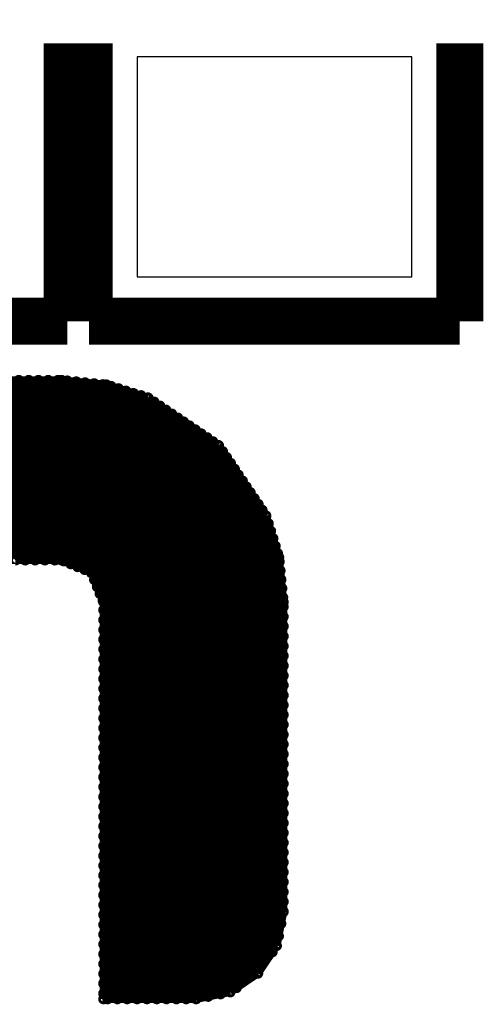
# Model space of a CAD drawing. Extents: x 0 to 65, y -0.2 to 30.2.
# Tile 236 of 237: x 61.3 to 62.8, y 18.6 to 21.7. Entities that reach past the tile are written whole.
import ezdxf

# ---------------------------------------------------------------- set-up
doc = ezdxf.new("R2010")
doc.units = 0
for name, color, linetype in [('BOARD_GEOMETRY_SILKSCREEN_', 1, 'CONTINUOUS'), ('PACKAGE_GEOMETRY_SILKSCREE', 4, 'CONTINUOUS'), ('PIN_B', 5, 'CONTINUOUS')]:
    doc.layers.add(name, color=color, linetype=linetype)

msp = doc.modelspace()

# ---------------------------------------------------------------- linework, layer by layer
at = {"layer": 'BOARD_GEOMETRY_SILKSCREEN_', "const_width": 0.024384}
for points in [[(60.580016, 20.580858), (61.388752, 20.580858)], [(60.66663, 19.997166), (61.250322, 20.580858)], [(60.69838, 19.997166), (61.282326, 20.580858)], [(60.730384, 19.997166), (61.314076, 20.580858)], [(60.762134, 19.997166), (61.345826, 20.580858)], [(60.793884, 19.997166), (61.377576, 20.580858)], [(60.825634, 19.997166), (61.407548, 20.578826)], [(61.388752, 20.580858), (61.53404, 20.566126)], [(60.857638, 19.997166), (61.436504, 20.576032)], [(60.889388, 19.997166), (61.465206, 20.572984)], [(60.921392, 19.997166), (61.494416, 20.569936)], [(60.953142, 19.997166), (61.522864, 20.566888)], [(60.984892, 19.997166), (61.54928, 20.5613)], [(61.016642, 19.997166), (61.57341, 20.553934)], [(61.048646, 19.997166), (61.597286, 20.546314)], [(61.53404, 20.566126), (61.668406, 20.524216)], [(61.080396, 19.997166), (61.62167, 20.53844)], [(61.112146, 19.997166), (61.646054, 20.531328)], [(61.143896, 19.997166), (61.670184, 20.5232)], [(61.668406, 20.524216), (61.896752, 20.370292)], [(61.1759, 19.997166), (61.688726, 20.5105)], [(61.20765, 19.997166), (61.707776, 20.497546)], [(61.239654, 19.997166), (61.72708, 20.484592)], [(61.271404, 19.997166), (61.74613, 20.471892)], [(61.303154, 19.997166), (61.76518, 20.458938)], [(61.334904, 19.997166), (61.783976, 20.446238)], [(61.366908, 19.997166), (61.803026, 20.433284)], [(61.395864, 19.994372), (61.822076, 20.420584)], [(61.418216, 19.984974), (61.841126, 20.40763)], [(61.440822, 19.975576), (61.860176, 20.395184)], [(61.463174, 19.966432), (61.878972, 20.381976)], [(61.484764, 19.956272), (61.898022, 20.369022)], [(61.896752, 20.370292), (62.05093, 20.141946)], [(61.494416, 19.93392), (61.910722, 20.349972)], [(61.50356, 19.91106), (61.923676, 20.330922)], [(61.512704, 19.888708), (61.936376, 20.312126)], [(61.522102, 19.866356), (61.94933, 20.293076)], [(61.524134, 19.836384), (61.961776, 20.274026)], [(61.524134, 19.804126), (61.974984, 20.254976)], [(61.524134, 19.772376), (61.98743, 20.235672)], [(61.524134, 19.74088), (62.000384, 20.21713)], [(61.524134, 19.70913), (62.013084, 20.19808)], [(61.524134, 19.676872), (62.026038, 20.179284)], [(61.524134, 19.645376), (62.038738, 20.160234)], [(61.524134, 19.613626), (62.051184, 20.140676)], [(62.05093, 20.141946), (62.09284, 20.007072)], [(61.524134, 19.581876), (62.059058, 20.116292)], [(61.524134, 19.549872), (62.066424, 20.092416)], [(61.524134, 19.518122), (62.074044, 20.068032)], [(61.524134, 19.485864), (62.08141, 20.043648)], [(61.524134, 19.454368), (62.08903, 20.019518)], [(62.09284, 20.007072), (62.107318, 19.862292)], [(61.388752, 19.997166), (60.580016, 19.997166)], [(61.484256, 19.957796), (61.388752, 19.997166)], [(61.524134, 19.422618), (62.094364, 19.992848)], [(61.524134, 19.862292), (61.484256, 19.957796)], [(61.524134, 19.390868), (62.097158, 19.963892)], [(61.524134, 19.358864), (62.099952, 19.934936)], [(61.524134, 19.327114), (62.103, 19.906234)], [(61.524134, 19.295364), (62.105794, 19.877278)], [(61.524134, 18.576798), (61.524134, 19.862292)], [(61.524134, 19.263614), (62.107318, 19.846798)], [(62.107318, 19.862292), (62.107318, 18.859246)], [(61.524134, 19.23161), (62.107318, 19.815048)], [(61.524134, 19.19986), (62.107318, 19.783552)], [(61.524134, 19.167856), (62.107318, 19.751294)], [(61.524134, 19.136106), (62.107318, 19.719544)], [(61.524134, 19.104356), (62.107318, 19.688048)], [(61.524134, 19.072606), (62.107318, 19.656298)], [(61.524134, 19.040602), (62.107318, 19.62404)], [(61.524134, 19.008852), (62.107318, 19.592544)], [(61.524134, 18.977102), (62.107318, 19.560286)], [(61.524134, 18.945352), (62.107318, 19.528536)], [(61.524134, 18.913348), (62.107318, 19.49704)], [(61.524134, 18.881598), (62.107318, 19.46529)], [(61.524134, 18.849594), (62.107318, 19.433032)], [(61.524134, 18.817844), (62.107318, 19.401536)], [(61.524134, 18.786094), (62.107318, 19.369786)], [(61.524134, 18.754344), (62.107318, 19.338036)], [(61.524134, 18.72234), (62.107318, 19.306032)], [(61.524134, 18.69059), (62.107318, 19.274282)], [(61.524134, 18.65884), (62.107318, 19.242024)], [(61.524134, 18.627344), (62.107318, 19.210528)], [(61.524134, 18.595086), (62.107318, 19.178778)], [(61.537596, 18.576798), (62.107318, 19.147028)], [(61.569346, 18.576798), (62.107318, 19.115024)], [(61.601096, 18.576798), (62.107318, 19.083274)], [(61.6331, 18.576798), (62.107318, 19.051524)], [(61.66485, 18.576798), (62.107318, 19.019774)], [(61.696854, 18.576798), (62.107318, 18.98777)], [(61.728604, 18.576798), (62.107318, 18.95602)], [(61.760354, 18.576798), (62.107318, 18.924016)], [(61.792104, 18.576798), (62.107318, 18.892266)], [(61.824108, 18.576798), (62.107318, 18.860516)], [(62.107318, 18.859246), (62.085474, 18.749518)], [(61.863478, 18.584672), (62.099698, 18.821146)], [(61.903356, 18.5928), (62.091824, 18.78076)], [(61.955426, 18.61312), (62.071504, 18.728944)], [(62.085474, 18.749518), (62.024768, 18.659856)], [(62.024768, 18.659856), (61.935106, 18.59915)], [(61.82487, 18.576798), (61.524134, 18.576798)], [(61.935106, 18.59915), (61.82487, 18.576798)]]:
    msp.add_lwpolyline(points, dxfattribs=at)
for points in [[(61.250322, 20.58543, 1), (61.250322, 20.576286)], [(61.250322, 20.576286, 1), (61.250322, 20.58543)], [(61.282326, 20.58543, 1), (61.282326, 20.576286)], [(61.282326, 20.576286, 1), (61.282326, 20.58543)], [(61.314076, 20.58543, 1), (61.314076, 20.576286)], [(61.314076, 20.576286, 1), (61.314076, 20.58543)], [(61.345826, 20.58543, 1), (61.345826, 20.576286)], [(61.345826, 20.576286, 1), (61.345826, 20.58543)], [(61.377576, 20.58543, 1), (61.377576, 20.576286)], [(61.377576, 20.576286, 1), (61.377576, 20.58543)], [(61.388752, 20.58543, 1), (61.388752, 20.576286)], [(61.388752, 20.58543, 1), (61.388752, 20.576286)], [(61.388752, 20.576286, 1), (61.388752, 20.58543)], [(61.388752, 20.576286, 1), (61.388752, 20.58543)], [(61.407548, 20.583398, 1), (61.407548, 20.574254)], [(61.407548, 20.574254, 1), (61.407548, 20.583398)], [(61.436504, 20.580604, 1), (61.436504, 20.57146)], [(61.436504, 20.57146, 1), (61.436504, 20.580604)], [(61.465206, 20.577556, 1), (61.465206, 20.568412)], [(61.465206, 20.568412, 1), (61.465206, 20.577556)], [(61.494416, 20.574508, 1), (61.494416, 20.565364)], [(61.494416, 20.565364, 1), (61.494416, 20.574508)], [(61.522864, 20.57146, 1), (61.522864, 20.562316)], [(61.522864, 20.562316, 1), (61.522864, 20.57146)], [(61.53404, 20.570698, 1), (61.53404, 20.561554)], [(61.53404, 20.570698, 1), (61.53404, 20.561554)], [(61.53404, 20.561554, 1), (61.53404, 20.570698)], [(61.53404, 20.561554, 1), (61.53404, 20.570698)], [(61.54928, 20.565872, 1), (61.54928, 20.556728)], [(61.54928, 20.556728, 1), (61.54928, 20.565872)], [(61.57341, 20.558506, 1), (61.57341, 20.549362)], [(61.57341, 20.549362, 1), (61.57341, 20.558506)], [(61.597286, 20.550886, 1), (61.597286, 20.541742)], [(61.597286, 20.541742, 1), (61.597286, 20.550886)], [(61.62167, 20.543012, 1), (61.62167, 20.533868)], [(61.62167, 20.533868, 1), (61.62167, 20.543012)], [(61.646054, 20.5359, 1), (61.646054, 20.526756)], [(61.646054, 20.526756, 1), (61.646054, 20.5359)], [(61.668406, 20.528788, 1), (61.668406, 20.519644)], [(61.668406, 20.528788, 1), (61.668406, 20.519644)], [(61.670184, 20.527772, 1), (61.670184, 20.518628)], [(61.668406, 20.519644, 1), (61.668406, 20.528788)], [(61.668406, 20.519644, 1), (61.668406, 20.528788)], [(61.670184, 20.518628, 1), (61.670184, 20.527772)], [(61.688726, 20.515072, 1), (61.688726, 20.505928)], [(61.688726, 20.505928, 1), (61.688726, 20.515072)], [(61.707776, 20.502118, 1), (61.707776, 20.492974)], [(61.707776, 20.492974, 1), (61.707776, 20.502118)], [(61.72708, 20.489164, 1), (61.72708, 20.48002)], [(61.72708, 20.48002, 1), (61.72708, 20.489164)], [(61.74613, 20.476464, 1), (61.74613, 20.46732)], [(61.74613, 20.46732, 1), (61.74613, 20.476464)], [(61.76518, 20.46351, 1), (61.76518, 20.454366)], [(61.76518, 20.454366, 1), (61.76518, 20.46351)], [(61.783976, 20.45081, 1), (61.783976, 20.441666)], [(61.783976, 20.441666, 1), (61.783976, 20.45081)], [(61.803026, 20.437856, 1), (61.803026, 20.428712)], [(61.803026, 20.428712, 1), (61.803026, 20.437856)], [(61.822076, 20.425156, 1), (61.822076, 20.416012)], [(61.822076, 20.416012, 1), (61.822076, 20.425156)], [(61.841126, 20.412202, 1), (61.841126, 20.403058)], [(61.841126, 20.403058, 1), (61.841126, 20.412202)], [(61.860176, 20.399756, 1), (61.860176, 20.390612)], [(61.860176, 20.390612, 1), (61.860176, 20.399756)], [(61.878972, 20.386548, 1), (61.878972, 20.377404)], [(61.878972, 20.377404, 1), (61.878972, 20.386548)], [(61.896752, 20.374864, 1), (61.896752, 20.36572)], [(61.896752, 20.374864, 1), (61.896752, 20.36572)], [(61.898022, 20.373594, 1), (61.898022, 20.36445)], [(61.896752, 20.36572, 1), (61.896752, 20.374864)], [(61.896752, 20.36572, 1), (61.896752, 20.374864)], [(61.898022, 20.36445, 1), (61.898022, 20.373594)], [(61.910722, 20.354544, 1), (61.910722, 20.3454)], [(61.910722, 20.3454, 1), (61.910722, 20.354544)], [(61.923676, 20.335494, 1), (61.923676, 20.32635)], [(61.923676, 20.32635, 1), (61.923676, 20.335494)], [(61.936376, 20.316698, 1), (61.936376, 20.307554)], [(61.936376, 20.307554, 1), (61.936376, 20.316698)], [(61.94933, 20.297648, 1), (61.94933, 20.288504)], [(61.94933, 20.288504, 1), (61.94933, 20.297648)], [(61.961776, 20.278598, 1), (61.961776, 20.269454)], [(61.961776, 20.269454, 1), (61.961776, 20.278598)], [(61.974984, 20.259548, 1), (61.974984, 20.250404)], [(61.974984, 20.250404, 1), (61.974984, 20.259548)], [(61.98743, 20.240244, 1), (61.98743, 20.2311)], [(61.98743, 20.2311, 1), (61.98743, 20.240244)], [(62.000384, 20.221702, 1), (62.000384, 20.212558)], [(62.000384, 20.212558, 1), (62.000384, 20.221702)], [(62.013084, 20.202652, 1), (62.013084, 20.193508)], [(62.013084, 20.193508, 1), (62.013084, 20.202652)], [(62.026038, 20.183856, 1), (62.026038, 20.174712)], [(62.026038, 20.174712, 1), (62.026038, 20.183856)], [(62.038738, 20.164806, 1), (62.038738, 20.155662)], [(62.038738, 20.155662, 1), (62.038738, 20.164806)], [(62.05093, 20.146518, 1), (62.05093, 20.137374)], [(62.05093, 20.146518, 1), (62.05093, 20.137374)], [(62.051184, 20.145248, 1), (62.051184, 20.136104)], [(62.05093, 20.137374, 1), (62.05093, 20.146518)], [(62.05093, 20.137374, 1), (62.05093, 20.146518)], [(62.051184, 20.136104, 1), (62.051184, 20.145248)], [(62.059058, 20.120864, 1), (62.059058, 20.11172)], [(62.059058, 20.11172, 1), (62.059058, 20.120864)], [(62.066424, 20.096988, 1), (62.066424, 20.087844)], [(62.066424, 20.087844, 1), (62.066424, 20.096988)], [(62.074044, 20.072604, 1), (62.074044, 20.06346)], [(62.074044, 20.06346, 1), (62.074044, 20.072604)], [(62.08141, 20.04822, 1), (62.08141, 20.039076)], [(62.08141, 20.039076, 1), (62.08141, 20.04822)], [(62.08903, 20.02409, 1), (62.08903, 20.014946)], [(62.09284, 20.011644, 1), (62.09284, 20.0025)], [(62.09284, 20.011644, 1), (62.09284, 20.0025)], [(62.08903, 20.014946, 1), (62.08903, 20.02409)], [(62.09284, 20.0025, 1), (62.09284, 20.011644)], [(62.09284, 20.0025, 1), (62.09284, 20.011644)], [(61.239654, 19.992594, 1), (61.239654, 20.001738)], [(61.271404, 20.001738, 1), (61.271404, 19.992594)], [(61.271404, 19.992594, 1), (61.271404, 20.001738)], [(61.303154, 20.001738, 1), (61.303154, 19.992594)], [(61.303154, 19.992594, 1), (61.303154, 20.001738)], [(61.334904, 20.001738, 1), (61.334904, 19.992594)], [(61.334904, 19.992594, 1), (61.334904, 20.001738)], [(61.366908, 20.001738, 1), (61.366908, 19.992594)], [(61.366908, 19.992594, 1), (61.366908, 20.001738)], [(61.388752, 20.001738, 1), (61.388752, 19.992594)], [(61.388752, 20.001738, 1), (61.388752, 19.992594)], [(61.388752, 19.992594, 1), (61.388752, 20.001738)], [(61.388752, 19.992594, 1), (61.388752, 20.001738)], [(61.395864, 19.998944, 1), (61.395864, 19.9898)], [(61.395864, 19.9898, 1), (61.395864, 19.998944)], [(61.418216, 19.989546, 1), (61.418216, 19.980402)], [(61.418216, 19.980402, 1), (61.418216, 19.989546)], [(61.440822, 19.980148, 1), (61.440822, 19.971004)], [(61.440822, 19.971004, 1), (61.440822, 19.980148)], [(62.094364, 19.99742, 1), (62.094364, 19.988276)], [(62.094364, 19.988276, 1), (62.094364, 19.99742)], [(61.463174, 19.971004, 1), (61.463174, 19.96186)], [(61.463174, 19.96186, 1), (61.463174, 19.971004)], [(61.484256, 19.962368, 1), (61.484256, 19.953224)], [(61.484256, 19.962368, 1), (61.484256, 19.953224)], [(61.484764, 19.960844, 1), (61.484764, 19.9517)], [(61.484256, 19.953224, 1), (61.484256, 19.962368)], [(61.484256, 19.953224, 1), (61.484256, 19.962368)], [(61.484764, 19.9517, 1), (61.484764, 19.960844)], [(62.097158, 19.968464, 1), (62.097158, 19.95932)], [(62.097158, 19.95932, 1), (62.097158, 19.968464)], [(61.494416, 19.938492, 1), (61.494416, 19.929348)], [(61.494416, 19.929348, 1), (61.494416, 19.938492)], [(61.50356, 19.915632, 1), (61.50356, 19.906488)], [(61.50356, 19.906488, 1), (61.50356, 19.915632)], [(62.099952, 19.939508, 1), (62.099952, 19.930364)], [(62.103, 19.910806, 1), (62.103, 19.901662)], [(62.099952, 19.930364, 1), (62.099952, 19.939508)], [(62.103, 19.901662, 1), (62.103, 19.910806)], [(61.512704, 19.89328, 1), (61.512704, 19.884136)], [(61.512704, 19.884136, 1), (61.512704, 19.89328)], [(62.105794, 19.88185, 1), (62.105794, 19.872706)], [(62.105794, 19.872706, 1), (62.105794, 19.88185)], [(61.522102, 19.870928, 1), (61.522102, 19.861784)], [(61.524134, 19.866864, 1), (61.524134, 19.85772)], [(61.524134, 19.866864, 1), (61.524134, 19.85772)], [(61.522102, 19.861784, 1), (61.522102, 19.870928)], [(61.524134, 19.85772, 1), (61.524134, 19.866864)], [(61.524134, 19.85772, 1), (61.524134, 19.866864)], [(62.107318, 19.866864, 1), (62.107318, 19.85772)], [(62.107318, 19.866864, 1), (62.107318, 19.85772)], [(62.107318, 19.85137, 1), (62.107318, 19.842226)], [(62.107318, 19.85772, 1), (62.107318, 19.866864)], [(62.107318, 19.85772, 1), (62.107318, 19.866864)], [(62.107318, 19.842226, 1), (62.107318, 19.85137)], [(61.524134, 19.840956, 1), (61.524134, 19.831812)], [(61.524134, 19.831812, 1), (61.524134, 19.840956)], [(62.107318, 19.81962, 1), (62.107318, 19.810476)], [(62.107318, 19.810476, 1), (62.107318, 19.81962)], [(61.524134, 19.808698, 1), (61.524134, 19.799554)], [(61.524134, 19.799554, 1), (61.524134, 19.808698)], [(62.107318, 19.788124, 1), (62.107318, 19.77898)], [(62.107318, 19.77898, 1), (62.107318, 19.788124)], [(61.524134, 19.776948, 1), (61.524134, 19.767804)], [(61.524134, 19.767804, 1), (61.524134, 19.776948)], [(62.107318, 19.755866, 1), (62.107318, 19.746722)], [(62.107318, 19.746722, 1), (62.107318, 19.755866)], [(61.524134, 19.745452, 1), (61.524134, 19.736308)], [(61.524134, 19.736308, 1), (61.524134, 19.745452)], [(62.107318, 19.724116, 1), (62.107318, 19.714972)], [(62.107318, 19.714972, 1), (62.107318, 19.724116)], [(61.524134, 19.713702, 1), (61.524134, 19.704558)], [(61.524134, 19.704558, 1), (61.524134, 19.713702)], [(62.107318, 19.69262, 1), (62.107318, 19.683476)], [(62.107318, 19.683476, 1), (62.107318, 19.69262)], [(61.524134, 19.681444, 1), (61.524134, 19.6723)], [(61.524134, 19.6723, 1), (61.524134, 19.681444)], [(62.107318, 19.66087, 1), (62.107318, 19.651726)], [(62.107318, 19.651726, 1), (62.107318, 19.66087)], [(61.524134, 19.649948, 1), (61.524134, 19.640804)], [(61.524134, 19.640804, 1), (61.524134, 19.649948)], [(62.107318, 19.628612, 1), (62.107318, 19.619468)], [(62.107318, 19.619468, 1), (62.107318, 19.628612)], [(61.524134, 19.618198, 1), (61.524134, 19.609054)], [(61.524134, 19.609054, 1), (61.524134, 19.618198)], [(62.107318, 19.597116, 1), (62.107318, 19.587972)], [(62.107318, 19.587972, 1), (62.107318, 19.597116)], [(61.524134, 19.586448, 1), (61.524134, 19.577304)], [(61.524134, 19.577304, 1), (61.524134, 19.586448)], [(62.107318, 19.564858, 1), (62.107318, 19.555714)], [(62.107318, 19.555714, 1), (62.107318, 19.564858)], [(61.524134, 19.554444, 1), (61.524134, 19.5453)], [(61.524134, 19.5453, 1), (61.524134, 19.554444)], [(62.107318, 19.533108, 1), (62.107318, 19.523964)], [(62.107318, 19.523964, 1), (62.107318, 19.533108)], [(61.524134, 19.522694, 1), (61.524134, 19.51355)], [(61.524134, 19.51355, 1), (61.524134, 19.522694)], [(62.107318, 19.501612, 1), (62.107318, 19.492468)], [(62.107318, 19.492468, 1), (62.107318, 19.501612)], [(61.524134, 19.490436, 1), (61.524134, 19.481292)], [(61.524134, 19.481292, 1), (61.524134, 19.490436)], [(62.107318, 19.469862, 1), (62.107318, 19.460718)], [(62.107318, 19.460718, 1), (62.107318, 19.469862)], [(61.524134, 19.45894, 1), (61.524134, 19.449796)], [(61.524134, 19.449796, 1), (61.524134, 19.45894)], [(62.107318, 19.437604, 1), (62.107318, 19.42846)], [(62.107318, 19.42846, 1), (62.107318, 19.437604)], [(61.524134, 19.42719, 1), (61.524134, 19.418046)], [(61.524134, 19.418046, 1), (61.524134, 19.42719)], [(62.107318, 19.406108, 1), (62.107318, 19.396964)], [(62.107318, 19.396964, 1), (62.107318, 19.406108)], [(61.524134, 19.39544, 1), (61.524134, 19.386296)], [(61.524134, 19.386296, 1), (61.524134, 19.39544)], [(62.107318, 19.374358, 1), (62.107318, 19.365214)], [(62.107318, 19.365214, 1), (62.107318, 19.374358)], [(61.524134, 19.363436, 1), (61.524134, 19.354292)], [(61.524134, 19.354292, 1), (61.524134, 19.363436)], [(62.107318, 19.342608, 1), (62.107318, 19.333464)], [(62.107318, 19.333464, 1), (62.107318, 19.342608)], [(61.524134, 19.331686, 1), (61.524134, 19.322542)], [(61.524134, 19.322542, 1), (61.524134, 19.331686)], [(62.107318, 19.310604, 1), (62.107318, 19.30146)], [(62.107318, 19.30146, 1), (62.107318, 19.310604)], [(61.524134, 19.299936, 1), (61.524134, 19.290792)], [(61.524134, 19.290792, 1), (61.524134, 19.299936)], [(62.107318, 19.278854, 1), (62.107318, 19.26971)], [(62.107318, 19.26971, 1), (62.107318, 19.278854)], [(61.524134, 19.268186, 1), (61.524134, 19.259042)], [(61.524134, 19.259042, 1), (61.524134, 19.268186)], [(62.107318, 19.246596, 1), (62.107318, 19.237452)], [(62.107318, 19.237452, 1), (62.107318, 19.246596)], [(61.524134, 19.236182, 1), (61.524134, 19.227038)], [(61.524134, 19.227038, 1), (61.524134, 19.236182)], [(62.107318, 19.2151, 1), (62.107318, 19.205956)], [(62.107318, 19.205956, 1), (62.107318, 19.2151)], [(61.524134, 19.204432, 1), (61.524134, 19.195288)], [(61.524134, 19.195288, 1), (61.524134, 19.204432)], [(62.107318, 19.18335, 1), (62.107318, 19.174206)], [(62.107318, 19.174206, 1), (62.107318, 19.18335)], [(61.524134, 19.172428, 1), (61.524134, 19.163284)], [(61.524134, 19.163284, 1), (61.524134, 19.172428)], [(62.107318, 19.1516, 1), (62.107318, 19.142456)], [(62.107318, 19.142456, 1), (62.107318, 19.1516)], [(61.524134, 19.140678, 1), (61.524134, 19.131534)], [(61.524134, 19.131534, 1), (61.524134, 19.140678)], [(62.107318, 19.119596, 1), (62.107318, 19.110452)], [(62.107318, 19.110452, 1), (62.107318, 19.119596)], [(61.524134, 19.108928, 1), (61.524134, 19.099784)], [(61.524134, 19.099784, 1), (61.524134, 19.108928)], [(62.107318, 19.087846, 1), (62.107318, 19.078702)], [(62.107318, 19.078702, 1), (62.107318, 19.087846)], [(61.524134, 19.077178, 1), (61.524134, 19.068034)], [(61.524134, 19.068034, 1), (61.524134, 19.077178)], [(62.107318, 19.056096, 1), (62.107318, 19.046952)], [(62.107318, 19.046952, 1), (62.107318, 19.056096)], [(61.524134, 19.045174, 1), (61.524134, 19.03603)], [(61.524134, 19.03603, 1), (61.524134, 19.045174)], [(62.107318, 19.024346, 1), (62.107318, 19.015202)], [(62.107318, 19.015202, 1), (62.107318, 19.024346)], [(61.524134, 19.013424, 1), (61.524134, 19.00428)], [(61.524134, 19.00428, 1), (61.524134, 19.013424)], [(62.107318, 18.992342, 1), (62.107318, 18.983198)], [(62.107318, 18.983198, 1), (62.107318, 18.992342)], [(61.524134, 18.981674, 1), (61.524134, 18.97253)], [(61.524134, 18.97253, 1), (61.524134, 18.981674)], [(62.107318, 18.960592, 1), (62.107318, 18.951448)], [(62.107318, 18.951448, 1), (62.107318, 18.960592)], [(61.524134, 18.949924, 1), (61.524134, 18.94078)], [(61.524134, 18.94078, 1), (61.524134, 18.949924)], [(62.107318, 18.928588, 1), (62.107318, 18.919444)], [(62.107318, 18.919444, 1), (62.107318, 18.928588)], [(61.524134, 18.91792, 1), (61.524134, 18.908776)], [(61.524134, 18.908776, 1), (61.524134, 18.91792)], [(62.107318, 18.896838, 1), (62.107318, 18.887694)], [(62.107318, 18.887694, 1), (62.107318, 18.896838)], [(61.524134, 18.88617, 1), (61.524134, 18.877026)], [(61.524134, 18.877026, 1), (61.524134, 18.88617)], [(62.107318, 18.865088, 1), (62.107318, 18.855944)], [(62.107318, 18.863818, 1), (62.107318, 18.854674)], [(62.107318, 18.863818, 1), (62.107318, 18.854674)], [(62.107318, 18.855944, 1), (62.107318, 18.865088)], [(62.107318, 18.854674, 1), (62.107318, 18.863818)], [(62.107318, 18.854674, 1), (62.107318, 18.863818)], [(61.524134, 18.854166, 1), (61.524134, 18.845022)], [(61.524134, 18.845022, 1), (61.524134, 18.854166)], [(62.099698, 18.825718, 1), (62.099698, 18.816574)], [(62.099698, 18.816574, 1), (62.099698, 18.825718)], [(61.524134, 18.822416, 1), (61.524134, 18.813272)], [(61.524134, 18.813272, 1), (61.524134, 18.822416)], [(61.524134, 18.790666, 1), (61.524134, 18.781522)], [(61.524134, 18.781522, 1), (61.524134, 18.790666)], [(62.091824, 18.785332, 1), (62.091824, 18.776188)], [(62.091824, 18.776188, 1), (62.091824, 18.785332)], [(61.524134, 18.758916, 1), (61.524134, 18.749772)], [(61.524134, 18.749772, 1), (61.524134, 18.758916)], [(62.071504, 18.733516, 1), (62.071504, 18.724372)], [(62.071504, 18.724372, 1), (62.071504, 18.733516)], [(62.085474, 18.75409, 1), (62.085474, 18.744946)], [(62.085474, 18.75409, 1), (62.085474, 18.744946)], [(62.085474, 18.744946, 1), (62.085474, 18.75409)], [(62.085474, 18.744946, 1), (62.085474, 18.75409)], [(61.524134, 18.726912, 1), (61.524134, 18.717768)], [(61.524134, 18.717768, 1), (61.524134, 18.726912)], [(61.524134, 18.695162, 1), (61.524134, 18.686018)], [(61.524134, 18.686018, 1), (61.524134, 18.695162)], [(61.524134, 18.663412, 1), (61.524134, 18.654268)], [(61.524134, 18.654268, 1), (61.524134, 18.663412)], [(62.024768, 18.664428, 1), (62.024768, 18.655284)], [(62.024768, 18.664428, 1), (62.024768, 18.655284)], [(62.024768, 18.655284, 1), (62.024768, 18.664428)], [(62.024768, 18.655284, 1), (62.024768, 18.664428)], [(61.524134, 18.631916, 1), (61.524134, 18.622772)], [(61.524134, 18.622772, 1), (61.524134, 18.631916)], [(61.935106, 18.603722, 1), (61.935106, 18.594578)], [(61.935106, 18.603722, 1), (61.935106, 18.594578)], [(61.935106, 18.594578, 1), (61.935106, 18.603722)], [(61.935106, 18.594578, 1), (61.935106, 18.603722)], [(61.955426, 18.617692, 1), (61.955426, 18.608548)], [(61.955426, 18.608548, 1), (61.955426, 18.617692)], [(61.524134, 18.599658, 1), (61.524134, 18.590514)], [(61.524134, 18.58137, 1), (61.524134, 18.572226)], [(61.524134, 18.58137, 1), (61.524134, 18.572226)], [(61.524134, 18.590514, 1), (61.524134, 18.599658)], [(61.524134, 18.572226, 1), (61.524134, 18.58137)], [(61.524134, 18.572226, 1), (61.524134, 18.58137)], [(61.537596, 18.58137, 1), (61.537596, 18.572226)], [(61.537596, 18.572226, 1), (61.537596, 18.58137)], [(61.569346, 18.58137, 1), (61.569346, 18.572226)], [(61.569346, 18.572226, 1), (61.569346, 18.58137)], [(61.601096, 18.58137, 1), (61.601096, 18.572226)], [(61.601096, 18.572226, 1), (61.601096, 18.58137)], [(61.6331, 18.58137, 1), (61.6331, 18.572226)], [(61.6331, 18.572226, 1), (61.6331, 18.58137)], [(61.66485, 18.58137, 1), (61.66485, 18.572226)], [(61.66485, 18.572226, 1), (61.66485, 18.58137)], [(61.696854, 18.58137, 1), (61.696854, 18.572226)], [(61.696854, 18.572226, 1), (61.696854, 18.58137)], [(61.728604, 18.58137, 1), (61.728604, 18.572226)], [(61.728604, 18.572226, 1), (61.728604, 18.58137)], [(61.760354, 18.58137, 1), (61.760354, 18.572226)], [(61.760354, 18.572226, 1), (61.760354, 18.58137)], [(61.792104, 18.58137, 1), (61.792104, 18.572226)], [(61.792104, 18.572226, 1), (61.792104, 18.58137)], [(61.824108, 18.58137, 1), (61.824108, 18.572226)], [(61.82487, 18.58137, 1), (61.82487, 18.572226)], [(61.82487, 18.58137, 1), (61.82487, 18.572226)], [(61.824108, 18.572226, 1), (61.824108, 18.58137)], [(61.82487, 18.572226, 1), (61.82487, 18.58137)], [(61.82487, 18.572226, 1), (61.82487, 18.58137)], [(61.863478, 18.589244, 1), (61.863478, 18.5801)], [(61.863478, 18.5801, 1), (61.863478, 18.589244)], [(61.903356, 18.597372, 1), (61.903356, 18.588228)], [(61.903356, 18.588228, 1), (61.903356, 18.597372)]]:
    msp.add_lwpolyline(points, format="xyb", dxfattribs=at)
at = {"layer": 'PACKAGE_GEOMETRY_SILKSCREE', "const_width": 0.1524}
for points in [[(61.407548, 21.671026), (61.407548, 20.771104)], [(61.477652, 20.771104), (61.477652, 21.671026)], [(62.677548, 21.671026), (62.677548, 20.771104)], [(61.407548, 20.771104), (60.207652, 20.771104)], [(62.677548, 20.771104), (61.477652, 20.771104)]]:
    msp.add_lwpolyline(points, dxfattribs=at)
at = {"layer": 'PIN_B'}
msp.add_lwpolyline([(61.6331, 20.915376), (62.5221, 20.915376), (62.5221, 21.626576), (61.6331, 21.626576)], close=True, dxfattribs=at)

doc.saveas('drawing.dxf')
